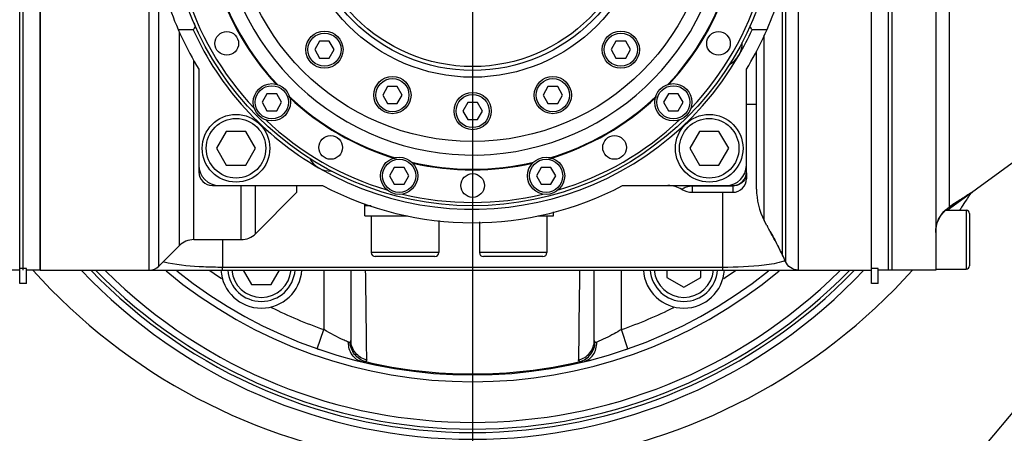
# Model space of a CAD drawing. Header units: millimetres. Extents: x 0 to 8410, y 0 to 5940.
# Tile 26 of 122: x 2004 to 2149, y 4427 to 4488. Entities that reach past the tile are written whole.
import ezdxf

# ---------------------------------------------------------------- set-up
doc = ezdxf.new("R2010")
doc.units = ezdxf.units.MM
doc.header["$LTSCALE"] = 462.55
doc.linetypes.add('CENTER', pattern=[0.6, 0.375, -0.075, 0.075, -0.075])
doc.layers.get('0').update_dxf_attribs({"linetype": 'CONTINUOUS'})
for name, color, linetype in [('204101000016_DXF_AXIS', 7, 'CONTINUOUS'), ('204101000016_DXF_DIMENSION', 7, 'CONTINUOUS'), ('304102000036DXF_CONTINUOUS_LINE', 7, 'CONTINUOUS'), ('304102000039DXF_CONTINUOUS_LINE', 7, 'CONTINUOUS'), ('304102000040DXF_CONTINUOUS_LINE', 7, 'CONTINUOUS'), ('304102000041DXF_CONTINUOUS_LINE', 7, 'CONTINUOUS'), ('304102000042DXF_CONTINUOUS_LINE', 7, 'CONTINUOUS'), ('304102000044DXF_CONTINUOUS_LINE', 7, 'CONTINUOUS'), ('304104000164DXF_CONTINUOUS_LINE', 7, 'CONTINUOUS'), ('304104000170DXF_CONTINUOUS_LINE', 7, 'CONTINUOUS'), ('304104000181DXF_CONTINUOUS_LINE', 7, 'CONTINUOUS'), ('304104000184DXF_CONTINUOUS_LINE', 7, 'CONTINUOUS'), ('304105000075DXF_CONTINUOUS_LINE', 7, 'CONTINUOUS'), ('304106000033DXF_CONTINUOUS_LINE', 7, 'CONTINUOUS'), ('304302000002DXF_CONTINUOUS_LINE', 7, 'CONTINUOUS'), ('501023000046DXF_CONTINUOUS_LINE', 7, 'CONTINUOUS'), ('501023000061DXF_CONTINUOUS_LINE', 7, 'CONTINUOUS'), ('501023000065DXF_CONTINUOUS_LINE', 7, 'CONTINUOUS'), ('501023000078DXF_CONTINUOUS_LINE', 7, 'CONTINUOUS'), ('501023000125DXF_CONTINUOUS_LINE', 7, 'CONTINUOUS'), ('501023000127DXF_CONTINUOUS_LINE', 7, 'CONTINUOUS'), ('504021000002DXF_CONTINUOUS_LINE', 7, 'CONTINUOUS')]:
    doc.layers.add(name, color=color, linetype=linetype)
doc.styles.get("Standard").update_dxf_attribs({"font": 'txt', "width": 0.7})
doc.dimstyles.new('DIMSTYLE_4', dxfattribs={"dimtxt": 90, "dimasz": 50, "dimexe": 1.5, "dimexo": 0, "dimgap": 2.25, "dimtad": 1, "dimdsep": 46, "dimtxsty": 'Standard', "dimblk": '_FILLED', "dimblk1": '_FILLED', "dimblk2": '_FILLED', "dimcen": 0.09, "dimclrt": 5, "dimazin": 2, "dimtp": 0.01, "dimtm": 0.01, "dimtfac": 1, "dimtofl": 0, "dimtmove": 0, "dimatfit": 3, "dimldrblk": '_FILLED', "dimfxl": 1, "dimtolj": 1, "dimarcsym": 0})

# ---------------------------------------------------------------- blocks, each defined once
blk = doc.blocks.new('_FILLED')
at = {"color": 0, "linetype": 'ByBlock'}
blk.add_solid([(0, 0), (-1, 0.17), (-1, -0.17)], dxfattribs=at)
blk = doc.blocks.new('*D9')
at = {"layer": '204101000016_DXF_DIMENSION', "color": 2, "linetype": 'Continuous'}
for p, q in [((1813.23, 4163.24), (1813.23, 4734.18)), ((2265.73, 3121.36), (2265.73, 4734.18)), ((1813.23, 4719.18), (2039.48, 4719.18)), ((2265.73, 4719.18), (2039.48, 4719.18))]:
    blk.add_line(p, q, dxfattribs=at)
at = {"layer": '204101000016_DXF_DIMENSION', "color": 2, "linetype": 'Continuous', "xscale": 50, "yscale": 50, "zscale": 50, "rotation": 180}
blk.add_blockref('_FILLED', (1813.23, 4719.18), dxfattribs=at)
at = {"layer": '204101000016_DXF_DIMENSION', "color": 2, "linetype": 'Continuous', "xscale": 50, "yscale": 50, "zscale": 50}
blk.add_blockref('_FILLED', (2265.73, 4719.18), dxfattribs=at)

msp = doc.modelspace()

# ---------------------------------------------------------------- linework, layer by layer
at = {"layer": '204101000016_DXF_AXIS', "color": 7, "linetype": 'CENTER'}
msp.add_line((2070.73067, 4505.35928), (2070.73067, 4368.50613), dxfattribs=at)
at = {"layer": '304102000036DXF_CONTINUOUS_LINE', "color": 9, "linetype": 'Continuous'}
for p, q in [((2144.33286, 4462.04155), (2144.41334, 4462.16697)), ((2087.31519, 4354.35909), (2175.89843, 4459.92849))]:
    msp.add_line(p, q, dxfattribs=at)
for centre, radius, start, end in [((2070.73245, 4509.35809), 87.49786, 326.6544922, 327.2636761), ((2070.72922, 4509.36029), 87.50176, 325.4275766, 325.7907925), ((2070.73121, 4509.35894), 87.49936, 325.7907937, 326.6544748), ((2070.73067, 4509.35929), 87.5, 221.9683135, 262.447849), ((2070.73067, 4505.35928), 78.5, 223.9859846, 315.9869715), ((2070.73068, 4509.35928), 87.49999, 277.5521499, 318.0371764)]:
    msp.add_arc(centre, radius, start, end, dxfattribs=at)
at = {"layer": '304102000036DXF_CONTINUOUS_LINE', "color": 7, "linetype": 'Continuous'}
msp.add_arc((2070.73067, 4505.35928), 79.5, 223.3173206, 316.6922517, dxfattribs=at)
at = {"layer": '304102000039DXF_CONTINUOUS_LINE', "color": 7, "linetype": 'Continuous'}
for start, end in [(250.8322528, 251.0970039), (288.9029835, 289.1677472)]:
    msp.add_arc((2070.73067, 4505.35928), 70, start, end, dxfattribs=at)
at = {"layer": '304102000040DXF_CONTINUOUS_LINE', "color": 7, "linetype": 'Continuous'}
for p, q in [((2030.23067, 4466.35928), (2030.23067, 4465.35928)), ((2111.23067, 4465.35928), (2111.23067, 4466.35928)), ((2111.23067, 4465.23162), (2111.23067, 4464.3589)), ((2032.23067, 4463.35928), (2033.23067, 4463.35928)), ((2108.23067, 4463.35928), (2109.23067, 4463.35928)), ((2103.23067, 4462.35928), (2109.23067, 4462.35928)), ((2054.73067, 4460.64708), (2054.73067, 4460.35928)), ((2055.74019, 4460.35928), (2054.73067, 4460.35928))]:
    msp.add_line(p, q, dxfattribs=at)
at = {"layer": '304102000040DXF_CONTINUOUS_LINE', "color": 9, "linetype": 'Continuous'}
for p, q in [((2103.23067, 4463.35928), (2103.23067, 4462.35928)), ((2109.23067, 4463.27418), (2103.23067, 4463.27418)), ((2109.23067, 4463.35928), (2109.23067, 4462.35929))]:
    msp.add_line(p, q, dxfattribs=at)
at = {"layer": '304102000040DXF_CONTINUOUS_LINE', "color": 7, "linetype": 'Continuous'}
for centre, radius, start, end in [((2032.23067, 4465.35928), 2, 180, 270), ((2109.23067, 4465.35928), 2, 270, 360), ((2099.62512, 4459.35928), 4, 58.9972809, 90), ((2109.23067, 4464.35928), 2, 270, 0.000013), ((2103.23067, 4465.35928), 3, 238.9972809, 270)]:
    msp.add_arc(centre, radius, start, end, dxfattribs=at)
at = {"layer": '304102000040DXF_CONTINUOUS_LINE', "color": 9, "linetype": 'Continuous'}
for centre, radius, start, end in [((2109.30006, 4465.2353), 1.93113, 335.9342731, 338.1958415), ((2109.31203, 4465.23057), 1.91826, 338.1942331, 341.6526456), ((2109.29646, 4465.23427), 1.93422, 341.6937072, 359.9215996), ((2103.22393, 4460.65599), 2.61795, 93.1632999, 96.4898662), ((2103.23255, 4460.49947), 2.77471, 90.0388547, 93.1628244)]:
    msp.add_arc(centre, radius, start, end, dxfattribs=at)
for points, knots in [([(2111.06334, 4464.44781), (2110.90995, 4464.10434), (2110.38412, 4463.49362), (2109.61093, 4463.27418), (2109.23067, 4463.27418)], [0, 0, 0, 0, 0.497289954, 1, 1, 1, 1]), ([(2102.92803, 4463.25716), (2102.67264, 4463.2282), (2102.33972, 4463.13743), (2101.88734, 4462.93636), (2101.81262, 4462.84818), (2101.66816, 4462.79383), (2101.68544, 4462.78786)], [0, 0, 0, 0, 0.575793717, 0.82882679, 0.959044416, 1, 1, 1, 1])]:
    msp.add_open_spline(points, degree=3, knots=knots, dxfattribs=at)
at = {"layer": '304102000041DXF_CONTINUOUS_LINE', "color": 7, "linetype": 'Continuous'}
for p, q in [((2006.73067, 4450.85928), (2006.73067, 4559.85928)), ((2129.73067, 4451.07928), (2129.73067, 4500.46729)), ((2112.73067, 4462.83019), (2112.73067, 4483.18938)), ((2044.73067, 4462.36048), (2044.73067, 4463.35928)), ((2044.73053, 4462.35942), (2038.60903, 4456.23796)), ((2114.25699, 4457.45928), (2113.88149, 4458.17273)), ((2114.25699, 4457.45928), (2114.33284, 4457.32101)), ((2114.73067, 4456.58898), (2114.73067, 4456.60738)), ((2027.35199, 4454.4806), (2024.31646, 4451.44507)), ((2029.47331, 4455.35928), (2036.48771, 4455.35928)), ((2116.39688, 4453.39894), (2116.46751, 4453.25928)), ((2116.57985, 4453.04584), (2116.46751, 4453.25928)), ((2006.73067, 4450.85928), (2129.73067, 4450.85928)), ((2052.73067, 4450.85928), (2052.73067, 4440.46936)), ((2088.73067, 4440.46936), (2088.73067, 4450.85928))]:
    msp.add_line(p, q, dxfattribs=at)
at = {"layer": '304102000041DXF_CONTINUOUS_LINE', "color": 9, "linetype": 'Continuous'}
for p, q in [((2118.86669, 4559.85928), (2118.86669, 4450.85928)), ((2116.57987, 4453.93306), (2116.57987, 4556.78519)), ((2117.0107, 4557.45928), (2117.01069, 4453.25929)), ((2022.90224, 4450.85928), (2022.90224, 4494.4341)), ((2024.31646, 4451.44507), (2024.31646, 4494.55153)), ((2027.35199, 4454.4806), (2027.35199, 4486.03347)), ((2113.88149, 4458.17273), (2113.88149, 4485.55693)), ((2029.47331, 4455.35928), (2029.47331, 4481.87766)), ((2036.48771, 4455.35928), (2036.48771, 4463.35928)), ((2038.60903, 4456.23796), (2038.60903, 4463.35928)), ((2107.73317, 4451.25928), (2107.73232, 4462.35928)), ((2033.72835, 4455.35928), (2033.72801, 4451.25928)), ((2116.57985, 4453.04584), (2116.57987, 4453.93306)), ((2117.01069, 4453.25929), (2117.01069, 4452.85929)), ((2117.01069, 4452.85929), (2117.01069, 4452.11414)), ((2107.73317, 4451.25928), (2033.72801, 4451.25928)), ((2033.73067, 4450.85928), (2033.73067, 4451.25928)), ((2048.7309, 4450.85928), (2048.73122, 4442.07398)), ((2092.73012, 4442.07398), (2092.73044, 4450.85928)), ((2107.73067, 4450.85928), (2107.73067, 4451.25928)), ((2047.7456, 4439.24056), (2048.73067, 4442.07422)), ((2093.71575, 4439.24056), (2092.73067, 4442.07422))]:
    msp.add_line(p, q, dxfattribs=at)
at = {"layer": '304102000041DXF_CONTINUOUS_LINE', "color": 7, "linetype": 'Continuous'}
for centre, radius, start, end in [((2122.73067, 4462.83019), 10, 180, 207.7585406), ((2003.04093, 4396.36409), 126.89222, 28.5000045, 28.7104486), ((2036.48771, 4458.35928), 3, 270, 314.9998429), ((2000.37417, 4394.9202), 129.92478, 28.1662995, 28.498438), ((1996.40892, 4392.79977), 134.42138, 27.7586871, 28.1652794), ((2029.47331, 4452.35928), 3, 90, 135), ((1988.26614, 4388.53326), 143.61419, 27.0490829, 27.7519132), ((1983.54433, 4386.1221), 148.916, 26.8577595, 27.0491454), ((2107.73067, 4448.38837), 10, 21.8692022, 27.7585404), ((2022.90224, 4452.85928), 2, 270, 315), ((2070.73067, 4505.35928), 70, 231.2846468, 308.7153458)]:
    msp.add_arc(centre, radius, start, end, dxfattribs=at)
at = {"layer": '304102000041DXF_CONTINUOUS_LINE', "color": 9, "linetype": 'Continuous'}
for centre, radius, start, end in [((2115.21069, 4456.80942), 4.88974, 288.7873127, 291.3463867), ((2070.73067, 4505.35928), 66.99988, 234.5196416, 236.3354469), ((-636.88714, 4412.09424), 2692.07316, 0.54265602, 0.82494811), ((4778.34792, 4412.09425), 2692.0726, 179.17505185, 179.457344), ((2070.73067, 4505.35928), 66.99988, 303.6645241, 305.4803865), ((2070.73067, 4505.35928), 66.99988, 243.6020604, 250.8313579), ((2070.73067, 4505.35928), 66.99988, 289.1686424, 296.3979483), ((2070.73067, 4505.35928), 69.84808, 256.8665603, 283.1334404)]:
    msp.add_arc(centre, radius, start, end, dxfattribs=at)
at = {"layer": '304102000041DXF_CONTINUOUS_LINE', "color": 2, "linetype": 'Continuous'}
for points in [[(2114.73067, 4456.60738), (2114.90043, 4456.29258), (2115.27171, 4455.59772), (2115.85858, 4454.47345), (2116.32542, 4453.55994), (2116.5162, 4453.18135), (2116.57985, 4453.05482)], [(2116.67556, 4452.85928), (2116.67558, 4452.85928), (2116.65934, 4452.89356), (2116.61165, 4452.9916), (2116.57985, 4453.05482)]]:
    msp.add_open_spline(points, degree=3, dxfattribs=at)
at = {"layer": '304102000041DXF_CONTINUOUS_LINE', "color": 9, "linetype": 'Continuous'}
msp.add_open_spline([(2025.70139, 4451.90548), (2025.44192, 4451.96141), (2025.18361, 4452.02415), (2024.92916, 4452.09968)], degree=3, dxfattribs=at)
for points, knots in [([(2033.72801, 4451.25951), (2032.79303, 4451.25911), (2030.10978, 4451.3276), (2027.41362, 4451.53637), (2025.70139, 4451.90548)], [0, 0, 0, 0, 0.348023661, 1, 1, 1, 1]), ([(2116.78546, 4452.18021), (2115.84066, 4451.85762), (2112.80767, 4451.40529), (2109.77462, 4451.25868), (2107.73317, 4451.2595)], [0, 0, 0, 0, 0.328427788, 1, 1, 1, 1]), ([(2052.37776, 4440.20492), (2052.15755, 4440.29755), (2050.90466, 4440.84289), (2049.69433, 4441.48759), (2048.73122, 4442.0739)], [0, 0, 0, 0, 0.17482976, 1, 1, 1, 1]), ([(2092.73012, 4442.0739), (2092.3786, 4441.85991), (2091.19622, 4441.17409), (2089.964, 4440.57522), (2089.08359, 4440.20492)], [0, 0, 0, 0, 0.301126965, 1, 1, 1, 1]), ([(2054.41384, 4437.28785), (2053.81974, 4437.43015), (2052.68424, 4438.23357), (2052.35135, 4439.55648), (2052.37755, 4440.20492)], [0, 0, 0, 0, 0.484889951, 1, 1, 1, 1]), ([(2052.51479, 4440.17558), (2052.49308, 4440.17461), (2052.44577, 4440.17994), (2052.40105, 4440.19514), (2052.37776, 4440.20492)], [0, 0, 0, 0, 0.462475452, 1, 1, 1, 1]), ([(2052.61666, 4440.21532), (2052.60307, 4440.20319), (2052.57072, 4440.18328), (2052.53357, 4440.17642), (2052.51479, 4440.17558)], [0, 0, 0, 0, 0.49231064, 1, 1, 1, 1]), ([(2054.85987, 4437.33827), (2054.24477, 4437.50519), (2053.09517, 4438.27301), (2052.63502, 4439.57293), (2052.61665, 4440.21532)], [0, 0, 0, 0, 0.497928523, 1, 1, 1, 1]), ([(2052.73067, 4440.46936), (2052.73067, 4440.42215), (2052.71258, 4440.3253), (2052.65239, 4440.24718), (2052.61666, 4440.21532)], [0, 0, 0, 0, 0.496557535, 1, 1, 1, 1]), ([(2055.06526, 4437.5908), (2054.42318, 4437.73453), (2053.20274, 4438.46913), (2052.73068, 4439.81783), (2052.73068, 4440.46936)], [0, 0, 0, 0, 0.502457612, 1, 1, 1, 1]), ([(2086.39607, 4437.59084), (2087.03815, 4437.73456), (2088.2586, 4438.46914), (2088.73067, 4439.81783), (2088.73067, 4440.46936)], [0, 0, 0, 0, 0.502457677, 1, 1, 1, 1]), ([(2086.60146, 4437.33831), (2087.21658, 4437.5052), (2088.36624, 4438.27298), (2088.82641, 4439.57292), (2088.84478, 4440.21532)], [0, 0, 0, 0, 0.497928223, 1, 1, 1, 1]), ([(2087.04756, 4437.28758), (2087.64164, 4437.42998), (2088.777, 4438.23358), (2089.10981, 4439.55647), (2089.08359, 4440.20492)], [0, 0, 0, 0, 0.484888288, 1, 1, 1, 1]), ([(2088.84468, 4440.21532), (2088.80895, 4440.24718), (2088.74877, 4440.3253), (2088.73067, 4440.42215), (2088.73067, 4440.46936)], [0, 0, 0, 0, 0.503440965, 1, 1, 1, 1]), ([(2089.08359, 4440.20492), (2089.04102, 4440.18705), (2088.95851, 4440.16141), (2088.87228, 4440.19069), (2088.84468, 4440.21532)], [0, 0, 0, 0, 0.555178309, 1, 1, 1, 1]), ([(2054.85979, 4437.33814), (2054.80389, 4437.29759), (2054.65093, 4437.2459), (2054.49581, 4437.26789), (2054.41394, 4437.28753)], [0, 0, 0, 0, 0.450586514, 1, 1, 1, 1]), ([(2055.06527, 4437.59085), (2055.06575, 4437.54145), (2055.01911, 4437.4264), (2054.91744, 4437.36592), (2054.8598, 4437.33814)], [0, 0, 0, 0, 0.435679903, 1, 1, 1, 1]), ([(2086.60154, 4437.33814), (2086.5439, 4437.36592), (2086.44223, 4437.4264), (2086.39559, 4437.54145), (2086.39607, 4437.59085)], [0, 0, 0, 0, 0.564319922, 1, 1, 1, 1]), ([(2087.04731, 4437.2875), (2086.96545, 4437.26787), (2086.81037, 4437.24591), (2086.65744, 4437.2976), (2086.60156, 4437.33814)], [0, 0, 0, 0, 0.549411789, 1, 1, 1, 1])]:
    msp.add_open_spline(points, degree=3, knots=knots, dxfattribs=at)
at = {"layer": '304102000041DXF_CONTINUOUS_LINE', "color": 7, "linetype": 'Continuous'}
msp.add_open_spline([(2118.86669, 4450.85928), (2118.11989, 4450.85928), (2117.28893, 4451.4211), (2117.01069, 4452.11413)], degree=3, dxfattribs=at)
at = {"layer": '304102000042DXF_CONTINUOUS_LINE', "color": 7, "linetype": 'Continuous'}
for p, q in [((2004.23067, 4450.85928), (2004.23067, 4502.61023)), ((2003.73067, 4450.85928), (1997.23067, 4450.85928))]:
    msp.add_line(p, q, dxfattribs=at)
at = {"layer": '304102000044DXF_CONTINUOUS_LINE', "color": 7, "linetype": 'Continuous'}
for p, q in [((2132.23067, 4450.85928), (2132.23067, 4559.85928)), ((2139.23067, 4559.85928), (2139.23067, 4450.85928)), ((2161.50072, 4474.67543), (2141.28059, 4459.89918)), ((2143.05794, 4461.35401), (2143.9264, 4461.9086)), ((2143.9264, 4461.9086), (2144.64174, 4462.35912)), ((2140.77091, 4459.81286), (2141.23497, 4460.16307)), ((2141.23531, 4460.16311), (2141.92496, 4460.618)), ((2141.92496, 4460.618), (2143.05794, 4461.35401)), ((2139.23067, 4450.85928), (2132.23067, 4450.85928))]:
    msp.add_line(p, q, dxfattribs=at)
at = {"layer": '304102000044DXF_CONTINUOUS_LINE', "color": 9, "linetype": 'Continuous'}
for p, q in [((2141.27912, 4460.77307), (2141.28087, 4500.16401)), ((2144.5965, 4462.33459), (2144.61376, 4462.34536)), ((2144.61376, 4462.34536), (2144.71132, 4462.40625)), ((2141.28016, 4460.20081), (2141.23531, 4460.16311)), ((2141.28029, 4460.20092), (2141.27912, 4460.77307))]:
    msp.add_line(p, q, dxfattribs=at)
at = {"layer": '304102000044DXF_CONTINUOUS_LINE', "color": 7, "linetype": 'Continuous'}
for points in [[(2139.47247, 4457.91065), (2139.99182, 4458.9476), (2140.77091, 4459.81286)], [(2139.23084, 4456.4265), (2139.24147, 4456.7496), (2139.47247, 4457.91065)]]:
    msp.add_lwpolyline(points, dxfattribs=at)
at = {"layer": '304102000044DXF_CONTINUOUS_LINE', "color": 9, "linetype": 'Continuous'}
for centre, radius, start, end in [((2223.89581, 4335.46838), 149.61112, 122.3625578, 123.0602219), ((2216.91133, 4346.50107), 136.55343, 121.9765207, 122.3650269), ((2143.96162, 4456.05446), 4.93788, 122.8889693, 123.5744547), ((2226.52401, 4331.42899), 154.43026, 123.059895, 123.5035399)]:
    msp.add_arc(centre, radius, start, end, dxfattribs=at)
at = {"layer": '304102000044DXF_CONTINUOUS_LINE', "color": 7, "linetype": 'Continuous'}
msp.add_arc((2144.23067, 4455.86222), 5, 126.1609804, 129.2834557, dxfattribs=at)
at = {"layer": '304102000044DXF_CONTINUOUS_LINE', "color": 9, "linetype": 'Continuous'}
for points in [[(2139.53819, 4458.0949), (2139.86266, 4458.92608), (2140.48748, 4459.6751), (2141.23087, 4460.16854)], [(2139.23067, 4456.42902), (2139.23067, 4456.9937), (2139.33285, 4457.56889), (2139.53819, 4458.0949)]]:
    msp.add_open_spline(points, degree=3, dxfattribs=at)
msp.add_open_spline([(2141.28047, 4459.89934), (2141.23494, 4459.86599), (2141.11396, 4459.79904), (2140.97531, 4459.84714), (2140.91468, 4459.88812)], degree=3, knots=[0, 0, 0, 0, 0.435413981, 1, 1, 1, 1], dxfattribs=at)
at = {"layer": '304104000164DXF_CONTINUOUS_LINE', "color": 7, "linetype": 'Continuous'}
for radius, start, end in [(78, 224.4330317, 315.5669532), (76.99999, 225.1455689, 314.8544149), (70.99999, 230.2967321, 309.7032441)]:
    msp.add_arc((2070.73067, 4505.35928), radius, start, end, dxfattribs=at)
at = {"layer": '304104000170DXF_CONTINUOUS_LINE', "color": 7, "linetype": 'Continuous'}
msp.add_line((2111.23067, 4475.35928), (2112.73067, 4475.35928), dxfattribs=at)
at = {"layer": '304104000181DXF_CONTINUOUS_LINE', "color": 7, "linetype": 'Continuous'}
for p, q in [((2029.38746, 4486.35928), (2027.1962, 4486.35928)), ((2114.26514, 4486.35928), (2112.07357, 4486.35928)), ((2030.23067, 4480.53994), (2030.23067, 4466.35928)), ((2111.23067, 4466.35928), (2111.23067, 4480.53994)), ((2033.23067, 4463.35928), (2048.54396, 4463.35928)), ((2092.91738, 4463.35928), (2108.23067, 4463.35928))]:
    msp.add_line(p, q, dxfattribs=at)
for centre, radius, start, end in [((2070.73067, 4505.35928), 47.5, 198.6717181, 211.5009414), ((2070.73067, 4505.35928), 47.5, 328.4990586, 341.3282819), ((2170.18779, 4396.10982), 167.24144, 147.1374041, 147.3411506), ((2070.73067, 4505.35928), 45.50012, 204.6819785, 239.9376802), ((2070.73067, 4505.35928), 45, 203.3828631, 204.2744833), ((2070.73067, 4505.35928), 45.49984, 330.0439389, 335.3178579), ((1971.27514, 4396.11228), 167.23852, 32.6584901, 32.8621253), ((2107.10374, 4484.35928), 3.5, 297.7887409, 2.2112591), ((2070.73067, 4505.35928), 45.49982, 240.0534744, 329.9528821), ((2049.73067, 4468.98622), 3.5, 207.7887409, 272.2112591), ((2033.23067, 4466.35928), 3, 180, 270), ((2108.23067, 4466.35928), 3, 270, 360), ((2070.73067, 4505.35928), 47.5, 242.1545244, 297.8454756)]:
    msp.add_arc(centre, radius, start, end, dxfattribs=at)
at = {"layer": '304104000184DXF_CONTINUOUS_LINE', "color": 7, "linetype": 'Continuous'}
for radius in [35.5, 26, 25, 24.42266]:
    msp.add_circle((2070.73067, 4505.35928), radius, dxfattribs=at)
msp.add_arc((2070.73067, 4505.35928), 37.5, 182.2924428, 177.7075572, dxfattribs=at)
at = {"layer": '304105000075DXF_CONTINUOUS_LINE', "color": 7, "linetype": 'Continuous'}
for p, q in [((2054.78067, 4458.85928), (2054.78067, 4460.35928)), ((2054.78067, 4458.85928), (2061.09895, 4458.85928)), ((2080.3624, 4458.85928), (2082.68067, 4458.85928)), ((2082.68067, 4458.85928), (2082.68067, 4459.49251))]:
    msp.add_line(p, q, dxfattribs=at)
at = {"layer": '304106000033DXF_CONTINUOUS_LINE', "color": 7, "linetype": 'Continuous'}
for p, q in [((2003.73067, 4448.85935), (2003.73067, 4561.85922)), ((2129.73067, 4448.85935), (2129.73067, 4561.85922)), ((2132.73067, 4559.85928), (2132.73067, 4450.85928)), ((2006.73067, 4497.09635), (2006.73067, 4450.85928)), ((2004.73067, 4451.07928), (2003.73067, 4451.07928)), ((2004.73067, 4448.85937), (2004.73067, 4451.07928)), ((2006.73067, 4450.85928), (2004.73067, 4450.85928)), ((2130.73067, 4451.07928), (2129.73067, 4451.07928)), ((2130.73067, 4448.85937), (2130.73067, 4451.07928)), ((2132.73067, 4450.85928), (2130.73067, 4450.85928)), ((2004.73067, 4448.85928), (2003.73067, 4448.85928)), ((2130.73067, 4448.85928), (2129.73067, 4448.85928))]:
    msp.add_line(p, q, dxfattribs=at)
at = {"layer": '304302000002DXF_CONTINUOUS_LINE', "color": 7, "linetype": 'Continuous'}
for centre, radius in [((2070.73067, 4505.35928), 45), ((2034.3576, 4484.35928), 1.75), ((2107.10374, 4484.35928), 1.75), ((2049.73067, 4468.98622), 1.75), ((2091.73067, 4468.98622), 1.75), ((2070.73067, 4463.35928), 1.75)]:
    msp.add_circle(centre, radius, dxfattribs=at)
for radius, start, end in [(39.7, 197.1088569, 222.9107341), (39.6, 196.8449774, 223.1629738), (39.6, 316.8381173, 343.154785), (39.7, 317.0885959, 342.8914786), (39.6, 226.5762759, 253.4312871), (39.7, 226.8568748, 253.1620625), (39.6, 286.5666986, 313.4234879), (39.7, 286.8387774, 313.1428228), (39.6, 256.8383313, 283.1617756), (39.7, 257.1042126, 282.8956693)]:
    msp.add_arc((2070.73067, 4505.35928), radius, start, end, dxfattribs=at)
at = {"layer": '304302000002DXF_CONTINUOUS_LINE', "color": 9, "linetype": 'Continuous'}
for start, end in [(196.5940354, 223.4163482), (316.5837142, 343.4059937), (226.5452907, 253.4437927), (286.5574197, 313.4527659), (256.5247174, 283.4758105)]:
    msp.add_arc((2070.73067, 4505.35928), 44.5, start, end, dxfattribs=at)
at = {"layer": '501023000046DXF_CONTINUOUS_LINE', "color": 7, "linetype": 'Continuous'}
for p, q in [((2034.2873, 4471.35928), (2032.84392, 4468.85928)), ((2037.17405, 4471.35928), (2034.2873, 4471.35928)), ((2038.61742, 4468.85928), (2037.17405, 4471.35928)), ((2104.2873, 4471.35928), (2102.84392, 4468.85928)), ((2107.17405, 4471.35928), (2104.2873, 4471.35928)), ((2108.61742, 4468.85928), (2107.17405, 4471.35928)), ((2032.84392, 4468.85928), (2034.2873, 4466.35928)), ((2037.17405, 4466.35928), (2038.61742, 4468.85928)), ((2102.84392, 4468.85928), (2104.2873, 4466.35928)), ((2107.17405, 4466.35928), (2108.61742, 4468.85928)), ((2034.2873, 4466.35928), (2037.17405, 4466.35928)), ((2104.2873, 4466.35928), (2107.17405, 4466.35928))]:
    msp.add_line(p, q, dxfattribs=at)
for centre in [(2035.73067, 4468.85928), (2105.73067, 4468.85928)]:
    msp.add_circle(centre, 5, dxfattribs=at)
at = {"layer": '501023000046DXF_CONTINUOUS_LINE', "color": 9, "linetype": 'Continuous'}
for centre in [(2035.73067, 4468.85928), (2105.73067, 4468.85928)]:
    msp.add_circle(centre, 4.4, dxfattribs=at)
at = {"layer": '501023000061DXF_CONTINUOUS_LINE', "color": 7, "linetype": 'Continuous'}
for p, q in [((2040.3105, 4476.9108), (2039.58881, 4475.6608)), ((2041.75387, 4476.9108), (2040.3105, 4476.9108)), ((2042.47556, 4475.6608), (2041.75387, 4476.9108)), ((2099.70747, 4476.9108), (2098.98578, 4475.6608)), ((2101.15084, 4476.9108), (2099.70747, 4476.9108)), ((2101.87253, 4475.6608), (2101.15084, 4476.9108)), ((2039.58881, 4475.6608), (2040.3105, 4474.4108)), ((2041.75387, 4474.4108), (2042.47556, 4475.6608)), ((2098.98578, 4475.6608), (2099.70747, 4474.4108)), ((2101.15084, 4474.4108), (2101.87253, 4475.6608)), ((2040.3105, 4474.4108), (2041.75387, 4474.4108)), ((2099.70747, 4474.4108), (2101.15084, 4474.4108)), ((2059.13858, 4466.0404), (2058.4169, 4464.7904)), ((2060.58196, 4466.0404), (2059.13858, 4466.0404)), ((2061.30365, 4464.7904), (2060.58196, 4466.0404)), ((2080.87938, 4466.0404), (2080.1577, 4464.7904)), ((2082.32276, 4466.0404), (2080.87938, 4466.0404)), ((2083.04445, 4464.7904), (2082.32276, 4466.0404)), ((2058.4169, 4464.7904), (2059.13858, 4463.5404)), ((2060.58196, 4463.5404), (2061.30365, 4464.7904)), ((2080.1577, 4464.7904), (2080.87938, 4463.5404)), ((2082.32276, 4463.5404), (2083.04445, 4464.7904)), ((2059.13858, 4463.5404), (2060.58196, 4463.5404)), ((2080.87938, 4463.5404), (2082.32276, 4463.5404))]:
    msp.add_line(p, q, dxfattribs=at)
for centre in [(2041.03219, 4475.6608), (2100.42916, 4475.6608), (2059.86027, 4464.7904), (2081.60107, 4464.7904)]:
    msp.add_circle(centre, 2.75, dxfattribs=at)
at = {"layer": '501023000061DXF_CONTINUOUS_LINE', "color": 9, "linetype": 'Continuous'}
for centre in [(2041.03219, 4475.6608), (2100.42916, 4475.6608), (2059.86027, 4464.7904), (2081.60107, 4464.7904)]:
    msp.add_circle(centre, 2.45, dxfattribs=at)
at = {"layer": '501023000065DXF_CONTINUOUS_LINE', "color": 7, "linetype": 'Continuous'}
for p, q in [((2140.68665, 4459.71928), (2143.73067, 4459.71928)), ((2144.23067, 4459.21928), (2144.23067, 4451.49928)), ((2139.23067, 4450.99928), (2143.73067, 4450.99928))]:
    msp.add_line(p, q, dxfattribs=at)
at = {"layer": '501023000065DXF_CONTINUOUS_LINE', "color": 9, "linetype": 'Continuous'}
msp.add_line((2143.73067, 4459.71928), (2143.73067, 4450.99928), dxfattribs=at)
at = {"layer": '501023000065DXF_CONTINUOUS_LINE', "color": 7, "linetype": 'Continuous'}
for centre, start, end in [((2143.73067, 4459.21928), 0, 90), ((2143.73067, 4451.49928), 270, 360)]:
    msp.add_arc(centre, 0.5, start, end, dxfattribs=at)
at = {"layer": '501023000078DXF_CONTINUOUS_LINE', "color": 7, "linetype": 'Continuous'}
for p, q in [((2055.73067, 4458.85928), (2055.73067, 4453.45928)), ((2081.73067, 4458.85928), (2081.73067, 4453.45928)), ((2065.73067, 4458.21198), (2065.73067, 4453.45928)), ((2071.73067, 4457.97372), (2071.73067, 4453.45928)), ((2065.13067, 4452.85928), (2056.33067, 4452.85928)), ((2081.13067, 4452.85928), (2072.33067, 4452.85928))]:
    msp.add_line(p, q, dxfattribs=at)
at = {"layer": '501023000078DXF_CONTINUOUS_LINE', "color": 9, "linetype": 'Continuous'}
for p, q in [((2065.73067, 4453.45928), (2055.73067, 4453.45928)), ((2081.73067, 4453.45928), (2071.73067, 4453.45928))]:
    msp.add_line(p, q, dxfattribs=at)
at = {"layer": '501023000078DXF_CONTINUOUS_LINE', "color": 7, "linetype": 'Continuous'}
for centre, start, end in [((2056.33067, 4453.45928), 180, 270), ((2065.13067, 4453.45928), 270, 360), ((2072.33067, 4453.45928), 180, 270), ((2081.13067, 4453.45928), 270, 360)]:
    msp.add_arc(centre, 0.6, start, end, dxfattribs=at)
at = {"layer": '501023000125DXF_CONTINUOUS_LINE', "color": 7, "linetype": 'Continuous'}
for p, q in [((2036.80951, 4450.85928), (2038.0373, 4448.7327)), ((2040.92405, 4448.7327), (2042.15183, 4450.85928)), ((2099.48067, 4450.85928), (2099.48067, 4449.78932)), ((2104.48067, 4449.78932), (2104.48067, 4450.85928)), ((2038.0373, 4448.7327), (2040.92405, 4448.7327)), ((2099.48067, 4449.78932), (2101.98067, 4448.34595)), ((2101.98067, 4448.34595), (2104.48067, 4449.78932))]:
    msp.add_line(p, q, dxfattribs=at)
for centre in [(2039.48067, 4451.2327), (2101.98067, 4451.2327)]:
    msp.add_arc(centre, 5, 184.300791, 355.699209, dxfattribs=at)
at = {"layer": '501023000125DXF_CONTINUOUS_LINE', "color": 9, "linetype": 'Continuous'}
for centre, start, end in [((2039.48067, 4451.2327), 184.9064896, 355.0943082), ((2101.98067, 4451.2327), 184.928853, 355.0690065)]:
    msp.add_arc(centre, 4.4, start, end, dxfattribs=at)
at = {"layer": '501023000127DXF_CONTINUOUS_LINE', "color": 7, "linetype": 'Continuous'}
for p, q in [((2048.08867, 4484.68897), (2047.36699, 4483.43897)), ((2047.36699, 4483.43897), (2048.08867, 4482.18897)), ((2049.53205, 4484.68897), (2048.08867, 4484.68897)), ((2050.25374, 4483.43897), (2049.53205, 4484.68897)), ((2049.53205, 4482.18897), (2050.25374, 4483.43897)), ((2091.92929, 4484.68897), (2091.20761, 4483.43897)), ((2091.20761, 4483.43897), (2091.92929, 4482.18897)), ((2093.37267, 4484.68897), (2091.92929, 4484.68897)), ((2094.09436, 4483.43897), (2093.37267, 4484.68897)), ((2093.37267, 4482.18897), (2094.09436, 4483.43897)), ((2048.08867, 4482.18897), (2049.53205, 4482.18897)), ((2091.92929, 4482.18897), (2093.37267, 4482.18897)), ((2058.1458, 4477.96902), (2057.42411, 4476.71902)), ((2059.58917, 4477.96902), (2058.1458, 4477.96902)), ((2060.31086, 4476.71902), (2059.58917, 4477.96902)), ((2081.87217, 4477.96902), (2081.15048, 4476.71902)), ((2083.31555, 4477.96902), (2081.87217, 4477.96902)), ((2084.03723, 4476.71902), (2083.31555, 4477.96902)), ((2057.42411, 4476.71902), (2058.1458, 4475.46902)), ((2059.58917, 4475.46902), (2060.31086, 4476.71902)), ((2081.15048, 4476.71902), (2081.87217, 4475.46902)), ((2083.31555, 4475.46902), (2084.03723, 4476.71902)), ((2058.1458, 4475.46902), (2059.58917, 4475.46902)), ((2070.00898, 4475.60928), (2069.2873, 4474.35928)), ((2071.45236, 4475.60928), (2070.00898, 4475.60928)), ((2072.17405, 4474.35928), (2071.45236, 4475.60928)), ((2081.87217, 4475.46902), (2083.31555, 4475.46902)), ((2069.2873, 4474.35928), (2070.00898, 4473.10928)), ((2071.45236, 4473.10928), (2072.17405, 4474.35928)), ((2070.00898, 4473.10928), (2071.45236, 4473.10928))]:
    msp.add_line(p, q, dxfattribs=at)
for centre in [(2048.81036, 4483.43897), (2092.65098, 4483.43897), (2058.86749, 4476.71902), (2082.59386, 4476.71902), (2070.73067, 4474.35928)]:
    msp.add_circle(centre, 2.75, dxfattribs=at)
at = {"layer": '501023000127DXF_CONTINUOUS_LINE', "color": 9, "linetype": 'Continuous'}
for centre in [(2048.81036, 4483.43897), (2092.65098, 4483.43897), (2058.86749, 4476.71902), (2082.59386, 4476.71902), (2070.73067, 4474.35928)]:
    msp.add_circle(centre, 2.45, dxfattribs=at)
at = {"layer": '504021000002DXF_CONTINUOUS_LINE', "color": 7, "linetype": 'Continuous'}
for centre, start, end in [((2039.48067, 4451.2327), 183.5771126, 356.4228874), ((2101.98067, 4451.2327), 183.5886334, 356.4113666)]:
    msp.add_arc(centre, 6, start, end, dxfattribs=at)

# ---------------------------------------------------------------- dimensions: what is measured, and where the dimension line sits
at = {"layer": '204101000016_DXF_DIMENSION', "color": 2, "linetype": 'Continuous'}
dim = msp.add_linear_dim(base=(1813.23067, 4719.17912), p1=(2265.73067, 3121.35928), p2=(1813.23067, 4163.23731), angle=180, dimstyle='DIMSTYLE_4', dxfattribs=at)
dim.commit()
dim.dimension.update_dxf_attribs({"geometry": '*D9', "text_midpoint": (1902.21741, 4719.17912), "dimtype": 160})

doc.saveas('drawing.dxf')
